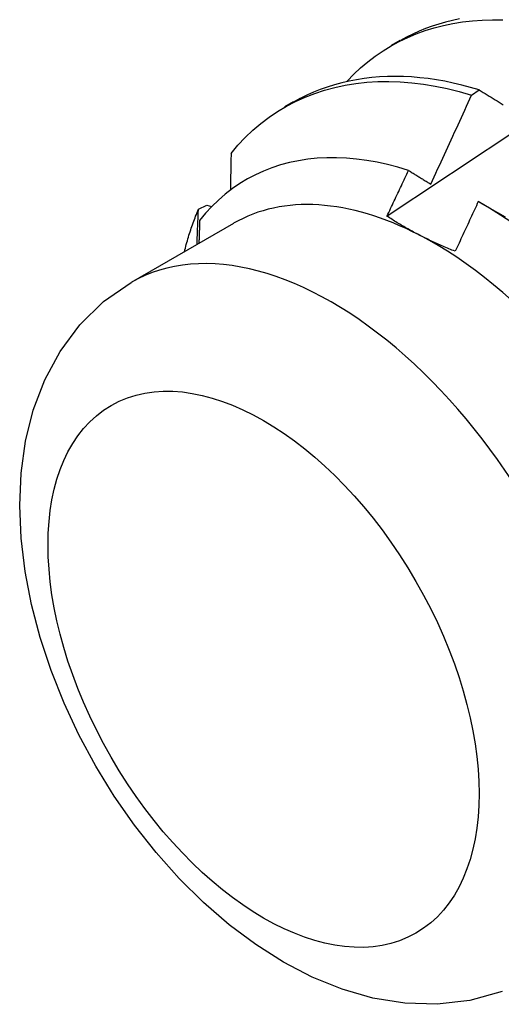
# Model space of a CAD drawing. Header units: inches. Extents: x 0 to 107, y -11 to 69.
# Tile 42 of 55: x 95.86 to 96.017, y 39.053 to 39.375. Entities that reach past the tile are written whole.
import ezdxf

# ---------------------------------------------------------------- set-up
doc = ezdxf.new("R2010")
doc.units = ezdxf.units.IN
doc.header["$MEASUREMENT"] = 0
doc.layers.add('Visible Edges(ANSI)', color=7, linetype='Continuous', lineweight=25)
doc.layers.add('Visible Tangent Edges(ANSI)', color=7, linetype='Continuous', lineweight=25)

msp = doc.modelspace()

# ---------------------------------------------------------------- linework, layer by layer
at = {"layer": 'Visible Edges(ANSI)'}
for p, q in [((95.98107, 39.36647), (95.98388, 39.36809)), ((96.0071, 39.35012), (96.00961, 39.35183)), ((95.94627, 39.34638), (95.94908, 39.348)), ((95.91805, 39.31287), (95.92075, 39.31423)), ((95.92075, 39.31423), (95.92237, 39.31375)), ((96.0099, 39.31509), (96.01806, 39.31039)), ((95.92951, 39.30829), (95.89611, 39.28901))]:
    msp.add_line(p, q, dxfattribs=at)
at = {"layer": 'Visible Edges(ANSI)', "flags": 128}
for points in [[(95.96653, 39.35471), (95.9687, 39.35695), (95.97097, 39.35906), (95.97332, 39.36104), (95.97576, 39.36289), (95.97828, 39.3646), (95.98088, 39.36619), (95.98356, 39.36764), (95.98631, 39.36896), (95.98913, 39.37015), (95.99202, 39.3712), (95.99498, 39.37211), (95.998, 39.37289), (96.00108, 39.37353), (96.00422, 39.37404), (96.00742, 39.3744), (96.01066, 39.37463), (96.01396, 39.37471), (96.0173, 39.37466)], [(95.97956, 39.31064), (95.98552, 39.31462), (95.99149, 39.3186), (95.99745, 39.32258), (96.00342, 39.32655), (96.00939, 39.33051), (96.01536, 39.33448), (96.02133, 39.33843), (96.0273, 39.34239), (96.03327, 39.34633), (96.03924, 39.35028), (96.04521, 39.35422), (96.05119, 39.35815), (96.05716, 39.36208), (96.06313, 39.36601), (96.06911, 39.36993), (96.07509, 39.37385), (96.08107, 39.37776)], [(96.00321, 39.37503), (96.00092, 39.37454), (95.99867, 39.37398), (95.99646, 39.37334), (95.99428, 39.37263), (95.99213, 39.37184), (95.99003, 39.37098), (95.98796, 39.37005), (95.98593, 39.36904), (95.98395, 39.36796)], [(96.00961, 39.35183), (96.00679, 39.35267), (96.00399, 39.35342), (96.0012, 39.35408), (95.99843, 39.35465), (95.99568, 39.35513), (95.99296, 39.35553), (95.99026, 39.35583), (95.98758, 39.35605), (95.98492, 39.35618), (95.9823, 39.35623), (95.9797, 39.35618), (95.97713, 39.35605), (95.9746, 39.35584), (95.97209, 39.35554), (95.96962, 39.35515), (95.96719, 39.35468), (95.96479, 39.35412), (95.96243, 39.35348), (95.9601, 39.35276), (95.95782, 39.35195), (95.95559, 39.35106), (95.95339, 39.35008), (95.95124, 39.34902), (95.94914, 39.34788)], [(95.9287, 39.33111), (95.93096, 39.33378), (95.93332, 39.33631), (95.9358, 39.33867), (95.93839, 39.34087), (95.94108, 39.34291), (95.94388, 39.34479), (95.94677, 39.34651), (95.94975, 39.34807), (95.95283, 39.34946), (95.95599, 39.35069), (95.95923, 39.35175), (95.96255, 39.35264), (95.96594, 39.35337), (95.96941, 39.35393), (95.97294, 39.35432), (95.97653, 39.35455), (95.98019, 39.3546), (95.9839, 39.35448), (95.98766, 39.35419), (95.99147, 39.35372), (95.99532, 39.35308), (95.99921, 39.35227), (96.00314, 39.35128), (96.0071, 39.35012)], [(95.99384, 39.32109), (95.99441, 39.3223), (95.99497, 39.3235), (95.99553, 39.32471), (95.99609, 39.32592), (95.99665, 39.32712), (95.99721, 39.32833), (95.99776, 39.32954), (95.99832, 39.33075), (95.99887, 39.33195), (95.99943, 39.33316), (95.99998, 39.33437), (96.00053, 39.33558), (96.00109, 39.33679), (96.00164, 39.338), (96.00219, 39.33921), (96.00274, 39.34042), (96.00329, 39.34163), (96.00383, 39.34284), (96.00438, 39.34405), (96.00493, 39.34527), (96.00547, 39.34648), (96.00602, 39.34769), (96.00656, 39.3489), (96.0071, 39.35012)], [(96.00961, 39.35183), (96.01026, 39.35143), (96.01091, 39.35104), (96.01156, 39.35063), (96.01221, 39.35023), (96.01287, 39.34983), (96.01352, 39.34943), (96.01418, 39.34903), (96.01483, 39.34863), (96.01549, 39.34822), (96.01615, 39.34782), (96.0168, 39.34741), (96.01746, 39.34701)], [(95.98659, 39.32556), (95.98314, 39.3266), (95.97971, 39.32749), (95.97631, 39.32823), (95.97295, 39.32882), (95.96963, 39.32926), (95.96636, 39.32956), (95.96312, 39.3297), (95.95993, 39.32969), (95.95679, 39.32952), (95.95371, 39.32921), (95.95069, 39.32874), (95.94773, 39.32812), (95.94485, 39.32735), (95.94203, 39.32643), (95.9393, 39.32537), (95.93664, 39.32415), (95.93406, 39.32279), (95.93156, 39.32129), (95.92915, 39.31963), (95.92682, 39.31784), (95.92458, 39.3159), (95.92244, 39.31382), (95.9204, 39.31161), (95.91845, 39.30927)], [(95.9287, 39.33111), (95.9287, 39.33061), (95.92869, 39.33011), (95.92868, 39.32962), (95.92867, 39.32912), (95.92866, 39.32862), (95.92865, 39.32812), (95.92864, 39.32762), (95.92863, 39.32713), (95.92862, 39.32663), (95.92861, 39.32613), (95.9286, 39.32563), (95.92859, 39.32513), (95.92858, 39.32463), (95.92857, 39.32413), (95.92856, 39.32363), (95.92855, 39.32313), (95.92854, 39.32263), (95.92853, 39.32213), (95.92852, 39.32163), (95.92851, 39.32113), (95.9285, 39.32063), (95.92849, 39.32013), (95.92848, 39.31963), (95.92847, 39.31913)], [(95.97956, 39.31064), (95.97985, 39.31126), (95.98015, 39.31188), (95.98044, 39.3125), (95.98074, 39.31312), (95.98103, 39.31374), (95.98133, 39.31436), (95.98162, 39.31498), (95.98192, 39.31561), (95.98221, 39.31623), (95.9825, 39.31685), (95.9828, 39.31747), (95.98309, 39.31809), (95.98338, 39.31872), (95.98368, 39.31934), (95.98397, 39.31996), (95.98426, 39.32058), (95.98455, 39.3212), (95.98485, 39.32183), (95.98514, 39.32245), (95.98543, 39.32307), (95.98572, 39.32369), (95.98601, 39.32432), (95.9863, 39.32494), (95.98659, 39.32556)], [(95.98659, 39.32556), (95.98689, 39.32538), (95.98719, 39.32519), (95.98749, 39.32501), (95.98779, 39.32482), (95.98809, 39.32464), (95.9884, 39.32445), (95.9887, 39.32427), (95.989, 39.32408), (95.9893, 39.3239), (95.9896, 39.32371), (95.9899, 39.32352), (95.99021, 39.32334), (95.99051, 39.32315), (95.99081, 39.32296), (95.99111, 39.32278), (95.99142, 39.32259), (95.99172, 39.3224), (95.99202, 39.32222), (95.99233, 39.32203), (95.99263, 39.32184), (95.99293, 39.32166), (95.99324, 39.32147), (95.99354, 39.32128), (95.99384, 39.32109)], [(96.00933, 39.31542), (96.00902, 39.31474), (96.00871, 39.31406), (96.0084, 39.31338), (96.00809, 39.31271), (96.00777, 39.31203), (96.00746, 39.31135), (96.00715, 39.31067), (96.00684, 39.31), (96.00652, 39.30932), (96.00621, 39.30864), (96.0059, 39.30797), (96.00558, 39.30729), (96.00527, 39.30661), (96.00495, 39.30594), (96.00464, 39.30526), (96.00432, 39.30458), (96.00401, 39.30391), (96.00369, 39.30323), (96.00338, 39.30255), (96.00306, 39.30188), (96.00275, 39.3012), (96.00243, 39.30053), (96.00211, 39.29985), (96.0018, 39.29917)], [(96.02027, 39.30854), (96.01663, 39.31097), (96.01299, 39.31327), (96.00933, 39.31542)], [(95.91348, 39.29899), (95.91363, 39.2996), (95.91379, 39.30021), (95.91395, 39.30081), (95.91411, 39.30142), (95.91428, 39.30202), (95.91445, 39.30261), (95.91462, 39.30321), (95.9148, 39.3038), (95.91498, 39.30439), (95.91516, 39.30497), (95.91535, 39.30555), (95.91554, 39.30613), (95.91573, 39.30671), (95.91593, 39.30729), (95.91612, 39.30786), (95.91633, 39.30843), (95.91653, 39.30899), (95.91674, 39.30956), (95.91695, 39.31012), (95.91716, 39.31067), (95.91738, 39.31123), (95.9176, 39.31178), (95.91783, 39.31233), (95.91805, 39.31287)], [(95.9176, 39.30141), (95.91762, 39.30189), (95.91764, 39.30237), (95.91766, 39.30285), (95.91768, 39.30333), (95.9177, 39.30381), (95.91772, 39.30429), (95.91774, 39.30477), (95.91775, 39.30524), (95.91777, 39.30572), (95.91779, 39.3062), (95.91781, 39.30668), (95.91783, 39.30716), (95.91785, 39.30763), (95.91787, 39.30811), (95.91789, 39.30859), (95.91791, 39.30906), (95.91793, 39.30954), (95.91794, 39.31002), (95.91796, 39.31049), (95.91798, 39.31097), (95.918, 39.31145), (95.91802, 39.31192), (95.91804, 39.3124), (95.91805, 39.31287)], [(95.99007, 39.30449), (95.9896, 39.30473), (95.98914, 39.30497), (95.98868, 39.30522), (95.98822, 39.30546), (95.98776, 39.30571), (95.98731, 39.30596), (95.98686, 39.30621), (95.98641, 39.30646), (95.98596, 39.30671), (95.98552, 39.30697), (95.98508, 39.30722), (95.98464, 39.30748), (95.9842, 39.30773), (95.98377, 39.30799), (95.98334, 39.30825), (95.98291, 39.30851), (95.98248, 39.30877), (95.98206, 39.30903), (95.98163, 39.3093), (95.98121, 39.30956), (95.9808, 39.30983), (95.98038, 39.3101), (95.97997, 39.31037), (95.97956, 39.31064)], [(95.91845, 39.30927), (95.91844, 39.30896), (95.91844, 39.30864), (95.91843, 39.30833), (95.91842, 39.30802), (95.91841, 39.30771), (95.9184, 39.3074), (95.91839, 39.30708), (95.91838, 39.30677), (95.91837, 39.30646), (95.91836, 39.30615), (95.91835, 39.30584), (95.91834, 39.30552), (95.91833, 39.30521), (95.91832, 39.3049), (95.91831, 39.30459), (95.9183, 39.30427), (95.91828, 39.30396), (95.91827, 39.30365), (95.91826, 39.30333), (95.91825, 39.30302), (95.91824, 39.30271), (95.91823, 39.3024), (95.91822, 39.30208), (95.91821, 39.30177)], [(96.0018, 39.29917), (96.00128, 39.29938), (96.00077, 39.29958), (96.00026, 39.29979), (95.99975, 39.3), (95.99925, 39.30021), (95.99875, 39.30042), (95.99825, 39.30064), (95.99775, 39.30085), (95.99725, 39.30107), (95.99676, 39.30129), (95.99627, 39.30151), (95.99578, 39.30173), (95.99529, 39.30195), (95.9948, 39.30217), (95.99432, 39.3024), (95.99384, 39.30262), (95.99336, 39.30285), (95.99288, 39.30308), (95.99241, 39.30331), (95.99194, 39.30355), (95.99147, 39.30378), (95.991, 39.30401), (95.99053, 39.30425), (95.99007, 39.30449)], [(96.01709, 39.05763), (96.00662, 39.05469), (95.99596, 39.05345), (95.98536, 39.05378), (95.97499, 39.05547), (95.96493, 39.05836), (95.9552, 39.0623), (95.94581, 39.0672), (95.93676, 39.07293), (95.92806, 39.07944), (95.91973, 39.08666), (95.91179, 39.09452), (95.90427, 39.10297), (95.89721, 39.11194), (95.89063, 39.12137), (95.88458, 39.13119), (95.8791, 39.14134), (95.87422, 39.15176), (95.86998, 39.16236), (95.86643, 39.1731), (95.86359, 39.18391), (95.8615, 39.19473), (95.86021, 39.20552), (95.85976, 39.21623), (95.86023, 39.2268), (95.86168, 39.2372), (95.86421, 39.24736), (95.86793, 39.2572), (95.87295, 39.26652), (95.87934, 39.27514), (95.88712, 39.28274), (95.89611, 39.28901)]]:
    msp.add_lwpolyline(points, dxfattribs=at)
at = {"layer": 'Visible Edges(ANSI)'}
for major_axis, start_param, end_param in [((-0.06545, 0.11337), 5.550735, 6.283185), ((0.06545, -0.11337), 1.361945, 2.409143)]:
    msp.add_ellipse((95.99497, 39.19493), major_axis=major_axis, ratio=0.57735, start_param=start_param, end_param=end_param, dxfattribs=at)
at = {"layer": 'Visible Tangent Edges(ANSI)'}
msp.add_ellipse((95.96156, 39.17564), major_axis=(0.06545, -0.11337), ratio=0.57735, start_param=0, end_param=3.141593, dxfattribs=at)
msp.add_ellipse((95.93929, 39.16278), major_axis=(0.0497, -0.08609), ratio=0.57735, dxfattribs=at)

doc.saveas('drawing.dxf')
